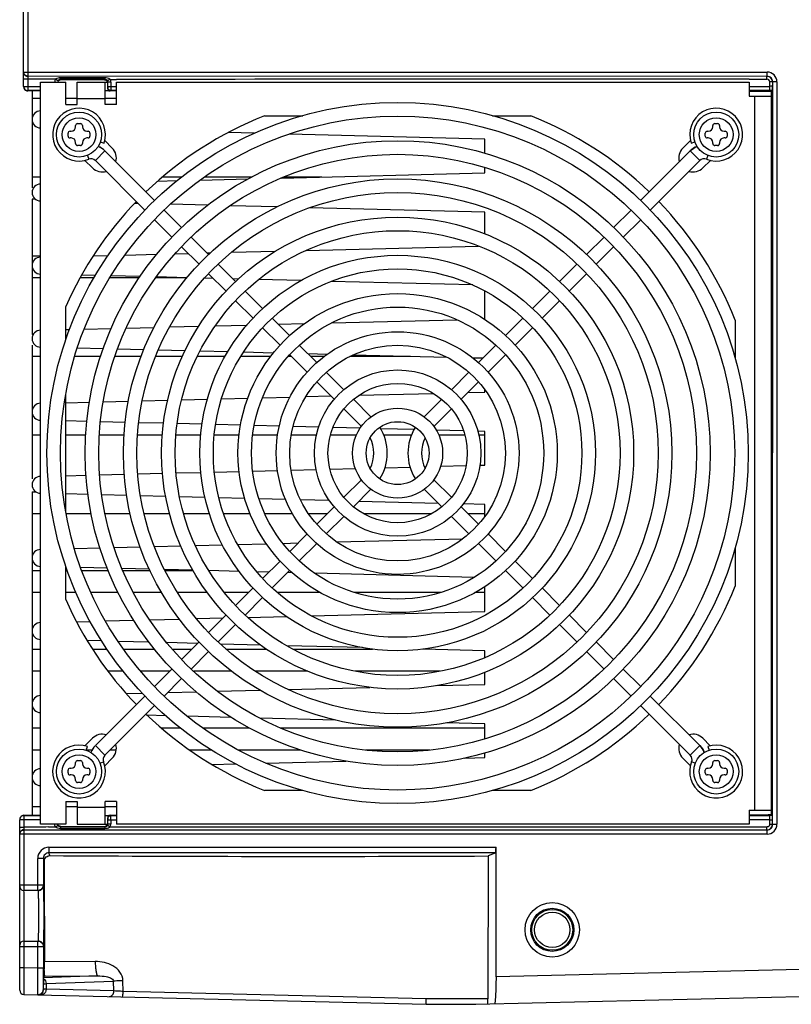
# Model space of a CAD drawing. Header units: inches. Extents: x 0 to 117, y 0 to 83.
# Tile 53 of 57: x 47.61 to 53.02, y 62.68 to 69.57. Entities that reach past the tile are written whole.
import ezdxf

# ---------------------------------------------------------------- set-up
doc = ezdxf.new("R2010")
doc.units = ezdxf.units.IN
doc.header["$LTSCALE"] = 6.431102
doc.header["$MEASUREMENT"] = 0
doc.layers.get('0').update_dxf_attribs({"linetype": 'CONTINUOUS'})
doc.styles.get("Standard").update_dxf_attribs({"font": 'txt', "width": 0.8})
doc.dimstyles.new('DIMSTYLE_1', dxfattribs={"dimtxt": 0.78125, "dimasz": 0.7, "dimexe": 0.18, "dimexo": 0.0625, "dimgap": 0.09, "dimtad": 1, "dimdec": 0, "dimzin": 4, "dimdsep": 46, "dimtxsty": 'STANDARD', "dimblk": '_FILLED', "dimblk1": '_FILLED', "dimblk2": '_FILLED', "dimcen": 0.09, "dimadec": 0, "dimazin": 0, "dimtfac": 1, "dimtdec": 0, "dimtofl": 0, "dimtmove": 0, "dimatfit": 3, "dimldrblk": '_FILLED', "dimfxl": 1, "dimtolj": 1, "dimtzin": 4, "dimarcsym": 0})

# ---------------------------------------------------------------- blocks, each defined once
blk = doc.blocks.new('_FILLED')
at = {"color": 0, "linetype": 'BYBLOCK'}
blk.add_solid([(0, 0), (-1, 0.1429), (-1, -0.1429)], dxfattribs=at)
blk = doc.blocks.new('*D3')
at = {"color": 7, "linetype": 'CONTINUOUS'}
for p, q in [((47.6148, 72.3187), (47.6148, 73.8608)), ((54.7749, 64.6327), (54.7749, 73.8608)), ((47.6148, 73.6108), (51.1948, 73.6108)), ((54.7749, 73.6108), (51.1948, 73.6108))]:
    blk.add_line(p, q, dxfattribs=at)
at = {"color": 7, "linetype": 'CONTINUOUS', "xscale": 0.7, "yscale": 0.7, "zscale": 0.7, "rotation": 180}
blk.add_blockref('_FILLED', (47.6148, 73.6108), dxfattribs=at)
at = {"color": 7, "linetype": 'CONTINUOUS', "xscale": 0.7, "yscale": 0.7, "zscale": 0.7}
blk.add_blockref('_FILLED', (54.7749, 73.6108), dxfattribs=at)
at = {"color": 7, "linetype": 'CONTINUOUS', "insert": (51.1948, 74.5874), "char_height": 0.78125, "width": 1.875, "attachment_point": 2, "line_spacing_factor": 0.9}
blk.add_mtext('182', dxfattribs=at)

msp = doc.modelspace()

# ---------------------------------------------------------------- linework, layer by layer
at = {"color": 7, "linetype": 'CONTINUOUS'}
for p, q in [((47.6423, 69.1049), (47.6423, 70.5407)), ((47.6719, 70.5407), (47.6719, 69.0754)), ((47.6423, 69.2054), (52.8472, 69.2054)), ((52.8468, 69.175), (47.6719, 69.1759)), ((47.8998, 69.1545), (47.8998, 69.1648)), ((48.2117, 69.1648), (47.8998, 69.1648)), ((48.2117, 69.1545), (48.2117, 69.1648)), ((52.8464, 69.1554), (52.8472, 69.2054)), ((47.8658, 69.1554), (47.6423, 69.1554)), ((47.6423, 69.1049), (47.7605, 69.1049)), ((47.7605, 63.9383), (47.7605, 69.1352)), ((47.7605, 69.1352), (47.9376, 69.1352)), ((47.8824, 69.1448), (47.8658, 69.1554)), ((48.2117, 69.1545), (47.8998, 69.1545)), ((48.2086, 69.1514), (47.9027, 69.1516)), ((47.9376, 68.9777), (47.9376, 69.1352)), ((48.0164, 68.9777), (48.0164, 69.1352)), ((48.0164, 69.1352), (48.2294, 69.1352)), ((48.2132, 68.9777), (48.2132, 69.135)), ((48.2294, 69.1305), (48.2294, 69.0923)), ((48.2321, 69.095), (48.2294, 69.0923)), ((48.2324, 69.1049), (48.2324, 69.1335)), ((48.2521, 69.1335), (48.2324, 69.1335)), ((48.2324, 69.1049), (48.2919, 69.1049)), ((48.2481, 69.1525), (48.2919, 69.1526)), ((48.2521, 69.1335), (48.2521, 69.1049)), ((48.2919, 68.9777), (48.2919, 69.1352)), ((48.2919, 69.1352), (52.7211, 69.1352)), ((52.7211, 69.1554), (52.8464, 69.1554)), ((52.7211, 69.1352), (52.7211, 69.0368)), ((52.7211, 69.1049), (52.8661, 69.1049)), ((52.9161, 69.1365), (52.8661, 69.1357)), ((52.8661, 69.0754), (52.8661, 69.1357)), ((52.8857, 63.9374), (52.8866, 69.1361)), ((52.9161, 69.1365), (52.9161, 63.937)), ((47.7605, 69.0729), (47.6715, 69.073)), ((47.7605, 69.0754), (47.6719, 69.0754)), ((47.7014, 69.073), (47.7014, 68.3944)), ((48.2132, 69.0761), (48.2362, 69.0761)), ((48.2919, 69.0726), (48.2491, 69.0726)), ((48.2919, 69.0754), (48.2518, 69.0754)), ((52.8661, 69.0754), (52.7211, 69.0754)), ((52.8786, 69.0694), (52.7211, 69.0695)), ((52.7211, 69.0368), (52.8786, 69.0368)), ((52.7605, 64.0368), (52.7605, 69.0368)), ((52.8846, 69.0755), (52.8667, 69.0754)), ((52.8786, 69.0699), (52.8846, 69.0755)), ((52.8786, 64.0042), (52.8786, 69.0699)), ((47.7014, 69.0216), (47.7605, 69.0216)), ((47.9376, 69.0216), (48.0164, 69.0216)), ((47.9376, 68.9777), (48.0164, 68.9777)), ((48.2132, 69.0171), (48.0164, 69.0171)), ((48.2132, 69.0216), (48.2919, 69.0216)), ((48.2919, 68.9777), (48.2132, 68.9777)), ((49.3286, 68.899), (49.5961, 68.899)), ((50.9248, 68.899), (51.1923, 68.899)), ((48.0065, 68.8222), (48.0065, 68.8301)), ((48.0203, 68.8438), (48.04, 68.8438)), ((48.0538, 68.8301), (48.0538, 68.8222)), ((52.4671, 68.8222), (52.4671, 68.8301)), ((52.4809, 68.8438), (52.5006, 68.8438)), ((52.5144, 68.8301), (52.5144, 68.8222)), ((47.9534, 68.7572), (47.9534, 68.7769)), ((47.9671, 68.7907), (47.975, 68.7907)), ((48.0853, 68.7907), (48.0931, 68.7907)), ((48.1069, 68.7769), (48.1069, 68.7572)), ((49.2566, 68.7764), (49.0733, 68.7811)), ((50.8707, 68.7356), (49.5011, 68.7702)), ((52.414, 68.7572), (52.414, 68.7769)), ((52.4278, 68.7907), (52.4356, 68.7907)), ((52.5459, 68.7907), (52.5538, 68.7907)), ((52.5675, 68.7769), (52.5675, 68.7572)), ((47.975, 68.7434), (47.9671, 68.7434)), ((48.0065, 68.7041), (48.0065, 68.7119)), ((48.04, 68.6903), (48.0203, 68.6903)), ((48.0538, 68.7119), (48.0538, 68.7041)), ((48.0931, 68.7434), (48.0853, 68.7434)), ((48.1792, 68.7169), (48.2055, 68.708)), ((48.2631, 68.6733), (48.2104, 68.726)), ((50.8707, 68.6364), (50.8707, 68.7356)), ((52.3105, 68.726), (52.2578, 68.6733)), ((52.3154, 68.708), (52.3417, 68.7169)), ((52.4356, 68.7434), (52.4278, 68.7434)), ((52.4671, 68.7041), (52.4671, 68.7119)), ((52.5006, 68.6903), (52.4809, 68.6903)), ((52.5144, 68.7119), (52.5144, 68.7041)), ((52.5538, 68.7434), (52.5459, 68.7434)), ((48.0883, 68.6209), (48.0985, 68.5952)), ((48.2115, 68.6529), (48.1443, 68.5857)), ((48.2115, 68.6529), (48.5592, 68.3052)), ((51.9617, 68.3052), (52.3094, 68.6529)), ((52.3766, 68.5857), (52.3094, 68.6529)), ((52.4326, 68.6209), (52.4224, 68.5952)), ((48.0711, 68.5869), (48.1239, 68.5341)), ((48.1443, 68.5857), (48.4914, 68.2386)), ((52.3766, 68.5857), (52.0295, 68.2386)), ((52.397, 68.5341), (52.4498, 68.5869)), ((49.4448, 68.4632), (50.8707, 68.4993)), ((50.8707, 68.4993), (50.8707, 68.5371)), ((47.7014, 68.4704), (47.7605, 68.4704)), ((48.5821, 68.4414), (48.716, 68.4448)), ((48.6157, 68.4704), (48.7492, 68.4704)), ((48.8783, 68.4489), (49.2142, 68.4574)), ((48.9082, 68.4704), (49.2386, 68.4704)), ((49.4609, 68.4704), (49.7291, 68.4704)), ((47.7014, 68.3156), (47.7014, 67.3681)), ((47.7236, 68.3156), (47.7014, 68.3156)), ((48.4449, 68.2852), (48.4206, 68.2858)), ((48.9312, 68.2729), (48.6692, 68.2795)), ((49.4153, 68.2606), (49.0872, 68.2689)), ((48.6264, 68.238), (48.7483, 68.1161)), ((50.8707, 68.2238), (49.6468, 68.2547)), ((50.8707, 68.0718), (50.8707, 68.2238)), ((51.7726, 68.1161), (51.8945, 68.238)), ((48.5587, 68.1714), (48.6807, 68.0493)), ((51.9622, 68.1714), (51.8402, 68.0493)), ((48.8155, 68.0489), (48.9375, 67.9269)), ((51.5834, 67.9269), (51.7054, 68.0489)), ((48.1299, 67.9181), (48.2338, 67.9208)), ((48.3522, 67.9238), (48.5746, 67.9294)), ((48.7024, 67.9326), (48.795, 67.935)), ((48.7483, 67.9817), (48.8703, 67.8597)), ((48.9261, 67.9383), (48.9503, 67.9389)), ((49.0983, 67.9427), (49.4062, 67.9505)), ((49.6193, 67.9558), (50.8275, 67.9864)), ((51.7726, 67.9817), (51.6506, 67.8597)), ((47.7014, 67.9193), (47.7605, 67.9193)), ((49.0047, 67.8597), (49.1266, 67.7377)), ((51.3943, 67.7377), (51.5162, 67.8597)), ((48.1447, 67.781), (48.0486, 67.7834)), ((48.9375, 67.7925), (49.0595, 67.6706)), ((51.5834, 67.7925), (51.4614, 67.6706)), ((47.7605, 67.7645), (47.7014, 67.7645)), ((48.1345, 67.7645), (48.0384, 67.7645)), ((48.4507, 67.7645), (48.2462, 67.7645)), ((48.4568, 67.7731), (48.2547, 67.7782)), ((48.7855, 67.7645), (48.5673, 67.7645)), ((48.7858, 67.7647), (48.5714, 67.7702)), ((48.97, 67.7601), (48.9085, 67.7616)), ((49.1457, 67.7556), (49.1078, 67.7566)), ((49.584, 67.7445), (49.2877, 67.752)), ((50.7876, 67.714), (49.795, 67.7392)), ((49.1936, 67.6707), (49.3157, 67.5487)), ((50.8707, 67.4757), (50.8707, 67.6731)), ((51.2052, 67.5487), (51.3273, 67.6707)), ((49.1266, 67.6034), (49.2486, 67.4815)), ((51.3943, 67.6034), (51.2723, 67.4815)), ((47.9376, 67.3294), (47.9376, 67.5628)), ((49.3829, 67.4814), (49.5047, 67.3597)), ((49.4252, 67.4391), (49.6089, 67.4438)), ((49.799, 67.4486), (50.6748, 67.4708)), ((50.8653, 67.4756), (50.8707, 67.4757)), ((51.0162, 67.3597), (51.138, 67.4814)), ((52.6227, 67.4686), (52.6227, 67.2049)), ((47.7014, 67.3681), (47.7098, 67.3681)), ((47.9376, 67.4015), (47.9642, 67.4021)), ((48.067, 67.4047), (48.2552, 67.4095)), ((48.3611, 67.4122), (48.5551, 67.4171)), ((48.6642, 67.4199), (48.8679, 67.425)), ((48.9839, 67.428), (49.2061, 67.4336)), ((49.3157, 67.4143), (49.4375, 67.2925)), ((51.2052, 67.4143), (51.0834, 67.2925)), ((47.7014, 67.292), (47.7014, 66.3565)), ((48.1988, 67.2678), (48.0191, 67.2723)), ((48.4825, 67.2606), (48.3, 67.2652)), ((48.7719, 67.2533), (48.5847, 67.258)), ((49.0713, 67.2457), (48.8771, 67.2506)), ((49.3903, 67.2376), (49.1815, 67.2429)), ((49.572, 67.2924), (49.694, 67.1703)), ((49.7669, 67.2281), (49.6329, 67.2315)), ((50.8269, 67.1703), (50.9489, 67.2924)), ((47.7605, 67.2133), (47.7014, 67.2133)), ((48.1812, 67.2133), (48.0003, 67.2133)), ((48.4647, 67.2133), (48.2805, 67.2133)), ((48.7537, 67.2133), (48.5661, 67.2133)), ((49.0525, 67.2133), (48.8578, 67.2133)), ((49.3718, 67.2133), (49.163, 67.2133)), ((49.5167, 67.2133), (49.4946, 67.2133)), ((49.5048, 67.2252), (49.6272, 67.1028)), ((49.7462, 67.2133), (49.6511, 67.2133)), ((50.3511, 67.2133), (49.9265, 67.2133)), ((50.6081, 67.2068), (49.948, 67.2235)), ((50.857, 67.2005), (50.7883, 67.2022)), ((51.0161, 67.2252), (50.8937, 67.1028)), ((49.7613, 67.1031), (49.8836, 66.9808)), ((50.6373, 66.9808), (50.7596, 67.1031)), ((49.6945, 67.0355), (49.8164, 66.9136)), ((50.8264, 67.0355), (50.7045, 66.9136)), ((49.9895, 66.9416), (50.5107, 66.9548)), ((50.7518, 66.9609), (50.8707, 66.9639)), ((50.8707, 66.9639), (50.8707, 66.9804)), ((47.9376, 66.1253), (47.9376, 66.9482)), ((47.9376, 66.8897), (48.1029, 66.8938)), ((48.2001, 66.8963), (48.3756, 66.9007)), ((48.4729, 66.9032), (48.651, 66.9077)), ((48.7485, 66.9102), (48.9289, 66.9147)), ((49.0284, 66.9173), (49.2121, 66.9219)), ((49.3148, 66.9245), (49.5073, 66.9294)), ((49.6179, 66.9322), (49.7934, 66.9366)), ((49.9511, 66.9133), (50.0739, 66.7905)), ((50.447, 66.7905), (50.5698, 66.9133)), ((49.8839, 66.8461), (50.0067, 66.7233)), ((50.637, 66.8461), (50.5142, 66.7233)), ((48.0848, 66.7588), (47.9376, 66.7626)), ((48.3534, 66.752), (48.1806, 66.7564)), ((48.6214, 66.7453), (48.4486, 66.7496)), ((48.891, 66.7384), (48.7176, 66.7428)), ((49.1608, 66.7316), (48.9866, 66.736)), ((49.4321, 66.7247), (49.2569, 66.7292)), ((49.7073, 66.7178), (49.5292, 66.7223)), ((49.9981, 66.7104), (49.8072, 66.7152)), ((50.3754, 66.7009), (50.1422, 66.7068)), ((50.7221, 66.6921), (50.5315, 66.6969)), ((50.8707, 66.6883), (50.8225, 66.6895)), ((50.8707, 66.4521), (50.8707, 66.6883)), ((47.7605, 66.6621), (47.7014, 66.6621)), ((48.0776, 66.6621), (47.9376, 66.6621)), ((48.3446, 66.6621), (48.1721, 66.6621)), ((48.6132, 66.6621), (48.4399, 66.6621)), ((48.8817, 66.6621), (48.7089, 66.6621)), ((49.1508, 66.6621), (48.9769, 66.6621)), ((49.4204, 66.6621), (49.2463, 66.6621)), ((49.6922, 66.6621), (49.5165, 66.6621)), ((49.9716, 66.6621), (49.7894, 66.6621)), ((50.357, 66.6621), (50.1639, 66.6621)), ((50.7315, 66.6621), (50.5493, 66.6621)), ((50.8707, 66.6621), (50.8287, 66.6621)), ((48.9774, 66.4042), (49.1511, 66.4086)), ((49.2464, 66.411), (49.4197, 66.4154)), ((49.5155, 66.4178), (49.6898, 66.4222)), ((49.7864, 66.4246), (49.9648, 66.4292)), ((50.1722, 66.4344), (50.3473, 66.4388)), ((50.4475, 66.4414), (50.4586, 66.4417)), ((50.5613, 66.4443), (50.7398, 66.4488)), ((50.8362, 66.4512), (50.8707, 66.4521)), ((47.9376, 66.3778), (48.0794, 66.3814)), ((48.174, 66.3838), (48.3468, 66.3882)), ((48.442, 66.3906), (48.6148, 66.395)), ((48.7098, 66.3974), (48.8824, 66.4018)), ((50.0067, 66.3502), (49.8839, 66.2274)), ((50.5142, 66.3502), (50.637, 66.2274)), ((47.7014, 66.2657), (47.7014, 65.808)), ((47.7014, 66.2657), (47.7269, 66.2657)), ((50.0739, 66.283), (49.9511, 66.1602)), ((50.5698, 66.1602), (50.447, 66.283)), ((48.0932, 66.2468), (47.9376, 66.2508)), ((48.3645, 66.24), (48.189, 66.2444)), ((48.6366, 66.2331), (48.4611, 66.2375)), ((48.9114, 66.2261), (48.7342, 66.2306)), ((49.1895, 66.2191), (49.0091, 66.2236)), ((49.4757, 66.2118), (49.29, 66.2165)), ((49.7824, 66.2041), (49.5804, 66.2092)), ((50.5453, 66.1847), (49.9897, 66.1988)), ((49.8164, 66.1599), (49.6945, 66.038)), ((50.7045, 66.1599), (50.8264, 66.038)), ((50.8707, 66.1765), (50.7205, 66.1803)), ((50.8707, 66.0931), (50.8707, 66.1765)), ((47.7605, 66.1109), (47.7014, 66.1109)), ((48.1157, 66.1109), (47.9403, 66.1109)), ((48.3893, 66.1109), (48.2123, 66.1109)), ((48.6638, 66.1109), (48.4868, 66.1109)), ((48.9426, 66.1109), (48.7633, 66.1109)), ((49.2279, 66.1109), (49.0435, 66.1109)), ((49.5249, 66.1109), (49.3314, 66.1109)), ((49.7674, 66.1109), (49.6372, 66.1109)), ((49.8836, 66.0927), (49.7613, 65.9704)), ((50.4972, 66.1109), (50.0237, 66.1109)), ((50.7596, 65.9704), (50.6373, 66.0927)), ((50.8707, 66.1109), (50.7535, 66.1109)), ((49.6272, 65.9707), (49.5048, 65.8483)), ((49.8346, 65.9141), (50.718, 65.9364)), ((50.8937, 65.9707), (51.0161, 65.8483)), ((47.998, 65.8676), (48.1775, 65.8721)), ((48.2758, 65.8746), (48.4575, 65.8792)), ((48.558, 65.8817), (48.7419, 65.8864)), ((48.845, 65.889), (49.0347, 65.8938)), ((49.1408, 65.8965), (49.3413, 65.9016)), ((49.4571, 65.9045), (49.5637, 65.9072)), ((49.694, 65.9032), (49.572, 65.7811)), ((50.9489, 65.7811), (50.8269, 65.9032)), ((52.6227, 65.8686), (52.6227, 65.6049)), ((47.7014, 65.8053), (47.7014, 64.0005)), ((47.7014, 65.7145), (47.7605, 65.7145)), ((47.9376, 65.5107), (47.9376, 65.7441)), ((47.9376, 65.7145), (47.9474, 65.7145)), ((48.2276, 65.7316), (48.0408, 65.7363)), ((48.0493, 65.7145), (48.2342, 65.7145)), ((48.5219, 65.7242), (48.3304, 65.729)), ((48.337, 65.7145), (48.5262, 65.7145)), ((48.8262, 65.7165), (48.628, 65.7215)), ((48.6317, 65.7145), (48.8272, 65.7145)), ((49.1515, 65.7082), (48.9394, 65.7136)), ((49.4375, 65.781), (49.3157, 65.6592)), ((49.5047, 65.7138), (49.3829, 65.5921)), ((51.138, 65.5921), (51.0162, 65.7138)), ((51.0834, 65.781), (51.2052, 65.6592)), ((49.3595, 65.703), (49.2754, 65.7051)), ((49.5221, 65.6988), (49.4905, 65.6996)), ((50.7961, 65.6666), (49.6805, 65.6948)), ((49.2486, 65.592), (49.1266, 65.4701)), ((50.8707, 65.4285), (50.8707, 65.6013)), ((51.2723, 65.592), (51.3943, 65.4701)), ((47.7605, 65.5597), (47.7014, 65.5597)), ((48.0089, 65.5597), (47.9376, 65.5597)), ((48.3033, 65.5597), (48.1134, 65.5597)), ((48.6083, 65.5597), (48.4113, 65.5597)), ((48.9287, 65.5597), (48.7201, 65.5597)), ((49.2163, 65.5597), (49.0483, 65.5597)), ((49.3157, 65.5248), (49.1936, 65.4028)), ((49.7192, 65.5597), (49.4188, 65.5597)), ((50.562, 65.5597), (49.9589, 65.5597)), ((50.8707, 65.5597), (50.8017, 65.5597)), ((51.3273, 65.4028), (51.2052, 65.5248)), ((48.5243, 65.3691), (48.7326, 65.3743)), ((48.8523, 65.3774), (49.0386, 65.3821)), ((49.0595, 65.4029), (48.9375, 65.281)), ((49.2117, 65.3865), (49.4804, 65.3933)), ((49.6549, 65.3977), (50.8707, 65.4285)), ((51.4614, 65.4029), (51.5834, 65.281)), ((48.0131, 65.3561), (48.1079, 65.3585)), ((48.2142, 65.3612), (48.4135, 65.3663)), ((49.1266, 65.3358), (49.0047, 65.2138)), ((51.5162, 65.2138), (51.3943, 65.3358)), ((47.7014, 65.1634), (47.7605, 65.1634)), ((48.1891, 65.2208), (48.0881, 65.2233)), ((48.1245, 65.1634), (48.2262, 65.1634)), ((48.5197, 65.2124), (48.304, 65.2179)), ((48.3426, 65.1634), (48.5592, 65.1634)), ((48.8603, 65.2038), (48.6444, 65.2092)), ((48.6821, 65.1634), (48.8199, 65.1634)), ((48.8703, 65.2138), (48.7483, 65.0918)), ((49.3007, 65.1926), (49.0197, 65.1997)), ((49.0587, 65.1634), (49.3415, 65.1634)), ((50.0148, 65.1746), (49.4834, 65.188)), ((49.5261, 65.1634), (50.0855, 65.1634)), ((50.8707, 65.1529), (50.4396, 65.1638)), ((51.6506, 65.2138), (51.7726, 65.0918)), ((48.9375, 65.1466), (48.8155, 65.0246)), ((50.8707, 65.1045), (50.8707, 65.1529)), ((51.7054, 65.0246), (51.5834, 65.1466)), ((48.6807, 65.0242), (48.5587, 64.9021)), ((51.8402, 65.0242), (51.9622, 64.9021)), ((47.7605, 65.0086), (47.7014, 65.0086)), ((48.3405, 65.0086), (48.2335, 65.0086)), ((48.6651, 65.0086), (48.4624, 65.0086)), ((48.7483, 64.9574), (48.6264, 64.8355)), ((49.0985, 65.0086), (48.8327, 65.0086)), ((49.632, 65.0086), (49.2638, 65.0086)), ((50.5575, 65.0086), (49.9634, 65.0086)), ((50.8707, 64.9167), (50.8707, 65.0017)), ((51.8945, 64.8355), (51.7726, 64.9574)), ((49.4934, 64.8818), (50.066, 64.8963)), ((50.5354, 64.9082), (50.8707, 64.9167)), ((48.4914, 64.8349), (48.1443, 64.4878)), ((48.3597, 64.8531), (48.4723, 64.8559)), ((48.6514, 64.8605), (48.8505, 64.8655)), ((48.997, 64.8692), (49.2959, 64.8768)), ((52.0295, 64.8349), (52.3766, 64.4878)), ((48.5592, 64.7684), (48.2115, 64.4206)), ((52.3094, 64.4206), (51.9617, 64.7684)), ((48.6355, 64.6977), (48.5073, 64.7009)), ((49.0951, 64.686), (48.7866, 64.6938)), ((49.8264, 64.6675), (49.2959, 64.6809)), ((47.7014, 64.6122), (47.7605, 64.6122)), ((48.6051, 64.6122), (48.7372, 64.6122)), ((48.8947, 64.6122), (49.221, 64.6122)), ((49.4406, 64.6122), (50.8707, 64.6122)), ((50.8707, 64.6411), (50.6003, 64.6479)), ((50.8707, 64.5364), (50.8707, 64.6411)), ((48.1239, 64.5394), (48.0712, 64.4867)), ((48.0803, 64.4555), (48.0892, 64.4818)), ((48.1443, 64.4878), (48.2115, 64.4206)), ((52.3094, 64.4206), (52.3766, 64.4878)), ((52.4497, 64.4867), (52.397, 64.5394)), ((52.4317, 64.4818), (52.4406, 64.4555)), ((47.7605, 64.4574), (47.7014, 64.4574)), ((48.1215, 64.4574), (48.0809, 64.4574)), ((48.2911, 64.4574), (48.2483, 64.4574)), ((48.9561, 64.4574), (48.8044, 64.4574)), ((49.5826, 64.4574), (49.1443, 64.4574)), ((50.4851, 64.4574), (50.0358, 64.4574)), ((50.73, 64.4013), (50.8707, 64.4049)), ((50.8707, 64.4049), (50.8707, 64.4371)), ((48.0065, 64.3616), (48.0065, 64.3694)), ((48.0203, 64.3832), (48.04, 64.3832)), ((48.0538, 64.3694), (48.0538, 64.3616)), ((48.1763, 64.3646), (48.202, 64.3748)), ((48.2103, 64.3474), (48.2631, 64.4002)), ((48.9594, 64.3565), (49.1255, 64.3607)), ((49.3372, 64.366), (49.8988, 64.3802)), ((52.2578, 64.4002), (52.3106, 64.3474)), ((52.3446, 64.3646), (52.3189, 64.3748)), ((52.4671, 64.3616), (52.4671, 64.3694)), ((52.4809, 64.3832), (52.5006, 64.3832)), ((52.5144, 64.3694), (52.5144, 64.3616)), ((47.9534, 64.2966), (47.9534, 64.3163)), ((47.9671, 64.3301), (47.975, 64.3301)), ((47.975, 64.2828), (47.9671, 64.2828)), ((48.0853, 64.3301), (48.0931, 64.3301)), ((48.0931, 64.2828), (48.0853, 64.2828)), ((48.1069, 64.3163), (48.1069, 64.2966)), ((52.414, 64.2966), (52.414, 64.3163)), ((52.4278, 64.3301), (52.4356, 64.3301)), ((52.4356, 64.2828), (52.4278, 64.2828)), ((52.5459, 64.3301), (52.5538, 64.3301)), ((52.5538, 64.2828), (52.5459, 64.2828)), ((52.5675, 64.3163), (52.5675, 64.2966)), ((48.0065, 64.2434), (48.0065, 64.2513)), ((48.04, 64.2297), (48.0203, 64.2297)), ((48.0538, 64.2513), (48.0538, 64.2434)), ((52.4671, 64.2434), (52.4671, 64.2513)), ((52.5006, 64.2297), (52.4809, 64.2297)), ((52.5144, 64.2513), (52.5144, 64.2434)), ((49.5961, 64.1745), (49.3286, 64.1745)), ((51.1923, 64.1745), (50.9248, 64.1745)), ((47.7014, 64.061), (47.7605, 64.061)), ((47.9376, 64.0958), (47.9376, 63.9383)), ((47.9376, 64.0958), (48.0164, 64.0958)), ((47.9376, 64.061), (48.0164, 64.061)), ((48.0164, 64.0958), (48.0164, 63.9385)), ((48.2132, 63.9383), (48.2132, 64.0958)), ((48.2919, 64.0958), (48.2132, 64.0958)), ((48.2132, 64.061), (48.2919, 64.061)), ((48.2919, 64.0958), (48.2919, 63.9383)), ((47.6439, 64.0005), (47.7605, 64.0006)), ((47.6439, 64.0005), (47.6443, 63.9981)), ((47.6443, 63.9981), (47.6443, 63.4738)), ((47.6443, 63.9981), (47.7605, 63.9981)), ((48.0164, 64.0564), (48.2132, 64.0564)), ((48.2362, 63.9974), (48.2132, 63.9974)), ((48.2491, 64.0009), (48.2919, 64.0009)), ((48.2518, 63.9981), (48.2919, 63.9981)), ((52.7211, 64.0368), (52.8786, 64.0368)), ((52.7211, 64.0368), (52.7211, 63.9383)), ((52.7211, 63.9981), (52.8661, 63.9981)), ((52.7231, 64.004), (52.8556, 64.0041)), ((52.8661, 63.9378), (52.8661, 63.9981)), ((52.8846, 63.998), (52.8667, 63.9981)), ((52.8846, 63.998), (52.8786, 64.0042)), ((47.6148, 62.7749), (47.6148, 63.9686)), ((47.7605, 63.9686), (47.6148, 63.9686)), ((47.9376, 63.9383), (47.7605, 63.9383)), ((47.9027, 63.9219), (48.2086, 63.9221)), ((48.0164, 63.9383), (48.2294, 63.9383)), ((48.2321, 63.9785), (48.2294, 63.9812)), ((48.2294, 63.9812), (48.2294, 63.943)), ((48.2324, 63.94), (48.2324, 63.9686)), ((48.2324, 63.9686), (48.2919, 63.9686)), ((48.2324, 63.94), (48.2521, 63.94)), ((48.2521, 63.9686), (48.2521, 63.94)), ((52.7211, 63.9383), (48.2919, 63.9383)), ((52.8661, 63.9686), (52.7211, 63.9686)), ((52.8661, 63.9378), (52.9161, 63.937)), ((47.6148, 63.9181), (47.6443, 63.9181)), ((52.8472, 63.8681), (47.6148, 63.8681)), ((47.6443, 63.8976), (52.8468, 63.8976)), ((47.8998, 63.919), (47.8998, 63.9087)), ((47.8998, 63.919), (48.2117, 63.919)), ((47.8998, 63.9087), (48.2117, 63.9087)), ((48.2117, 63.919), (48.2117, 63.9087)), ((48.246, 63.9184), (52.8474, 63.9184)), ((52.8472, 63.8681), (52.8464, 63.9184)), ((47.8198, 63.7773), (47.8198, 63.7379)), ((47.8198, 63.7773), (50.9494, 63.7773)), ((47.8266, 63.7176), (47.8198, 63.7379)), ((50.9471, 63.7379), (47.8198, 63.7379)), ((50.894, 63.7152), (50.8924, 62.7149)), ((50.9471, 63.7379), (50.894, 63.7152)), ((50.9494, 62.869), (50.9494, 63.7773)), ((47.7411, 63.4738), (47.7411, 63.6985)), ((47.7805, 63.6985), (47.7411, 63.6985)), ((47.7805, 63.6985), (47.7872, 63.6784)), ((47.7805, 63.6985), (47.7805, 63.5131)), ((47.7872, 63.6784), (47.7872, 63.5131)), ((47.6148, 63.5131), (47.7805, 63.5131)), ((47.7872, 63.5131), (47.7873, 63.0801)), ((47.7411, 63.4738), (47.6443, 63.4738)), ((47.6443, 63.4667), (47.6443, 62.9344)), ((47.6443, 63.1194), (47.7411, 63.1194)), ((47.7411, 62.932), (47.7411, 63.1194)), ((47.7805, 63.0801), (47.6148, 63.0801)), ((47.7805, 63.0801), (47.7805, 62.932)), ((47.7873, 63.0801), (47.7874, 62.9744)), ((48.1439, 62.9764), (47.7874, 62.9744)), ((47.6148, 62.9344), (47.6443, 62.9344)), ((47.6443, 62.9344), (47.6436, 62.7454)), ((47.6443, 62.9344), (47.7411, 62.932)), ((47.7411, 62.932), (47.7805, 62.932)), ((53.3503, 62.9277), (50.9494, 62.869)), ((47.7822, 62.8558), (47.7816, 62.8192)), ((47.7816, 62.784), (47.7816, 62.8192)), ((47.7825, 62.8612), (47.7822, 62.8558)), ((48.1619, 62.8754), (47.7825, 62.8612)), ((47.7865, 62.8733), (47.7825, 62.8612)), ((47.7865, 62.8733), (48.1619, 62.8754)), ((47.7994, 62.8213), (48.2725, 62.839)), ((47.7994, 62.8213), (47.7994, 62.7817)), ((48.274, 62.7701), (48.2725, 62.839)), ((48.3392, 62.7669), (48.3377, 62.8415)), ((47.7413, 62.7451), (47.7409, 62.7666)), ((47.7994, 62.7817), (47.783, 62.7823)), ((48.274, 62.7701), (47.7994, 62.7817)), ((50.4573, 62.7149), (48.3392, 62.7669)), ((47.6436, 62.7454), (50.4615, 62.6765)), ((50.8924, 62.7149), (50.4573, 62.7149)), ((50.8075, 62.6765), (53.3502, 62.7387)), ((50.4615, 62.6765), (50.8075, 62.6765))]:
    msp.add_line(p, q, dxfattribs=at)
msp.add_lwpolyline([(48.2481, 69.1525), (48.2478, 69.1528), (48.2475, 69.1532), (48.2473, 69.1535), (48.2471, 69.1539), (48.2469, 69.1542), (48.2467, 69.1545), (48.2464, 69.1548), (48.2461, 69.1551), (48.2458, 69.1554)], dxfattribs=at)
for centre, radius in [((50.2605, 66.5368), 2.455), ((48.0301, 68.7671), 0.1575), ((50.2605, 66.5368), 2.36), ((48.0301, 68.7671), 0.1181), ((52.4908, 68.7671), 0.1575), ((52.4908, 68.7671), 0.1181), ((50.2605, 66.5368), 2.1875), ((50.2605, 66.5368), 2.0925), ((50.2605, 66.5368), 1.92), ((50.2605, 66.5368), 1.825), ((50.2605, 66.5368), 1.6525), ((50.2605, 66.5368), 1.5575), ((50.2605, 66.5368), 1.385), ((50.2605, 66.5368), 1.29), ((50.2605, 66.5368), 1.1175), ((50.2605, 66.5368), 1.0225), ((50.2605, 66.5368), 0.85), ((50.2605, 66.5368), 0.755), ((50.2605, 66.5368), 0.5825), ((50.2605, 66.5368), 0.4875), ((50.2605, 66.5368), 0.315), ((50.2605, 66.5368), 0.22), ((48.0301, 64.3064), 0.1575), ((48.0301, 64.3064), 0.1181), ((52.4908, 64.3064), 0.1575), ((52.4908, 64.3064), 0.1181), ((51.3431, 63.1982), 0.1905), ((51.3431, 63.1982), 0.1511), ((51.3431, 63.1982), 0.1434), ((51.3431, 63.1982), 0.1237)]:
    msp.add_circle(centre, radius, dxfattribs=at)
for centre, radius, start, end in [((47.6715, 69.2054), 0.0292, 180.05852, 190.182), ((47.6719, 69.2042), 0.0292, 259.8249, 269.94156), ((52.8464, 69.1357), 0.0394, 0.00206, 89.99794), ((52.8472, 69.1365), 0.0689, 0.00454, 89.99653), ((52.8472, 69.1365), 0.0393, 359.93342, 90.06657), ((47.6719, 69.1049), 0.0295, 179.99205, 270.02759), ((47.8878, 69.1258), 0.0368, 121.34784, 126.63698), ((47.9023, 69.1317), 0.0198, 90.03051, 100.6222), ((48.2087, 69.1305), 0.0207, 0.06399, 10.70958), ((48.2516, 69.0951), 0.0194, 180.10562, 190.64086), ((51.417, -1400.1138), 1469.2697, 89.9491462, 90.1218671), ((52.8464, 69.1357), 0.0197, 359.99238, 90.00873), ((47.7605, 68.8734), 0.0591, 90, 270), ((48.0301, 68.7671), 0.185, 341.39583, 291.69633), ((50.2605, 66.5368), 2.5394, 111.5289, 133.92782), ((50.2605, 66.5368), 2.5394, 46.07203, 68.4711), ((52.4908, 68.7671), 0.185, 248.30367, 198.60417), ((47.975, 68.8222), 0.0315, 270, 360), ((48.0203, 68.8301), 0.0138, 90, 180), ((48.04, 68.8301), 0.0138, 0, 90), ((48.0853, 68.8222), 0.0315, 180, 270), ((52.4356, 68.8222), 0.0315, 270, 360), ((52.4809, 68.8301), 0.0138, 90, 180), ((52.5006, 68.8301), 0.0138, 0, 90), ((52.5459, 68.8222), 0.0315, 180, 270), ((47.9671, 68.7769), 0.0138, 90, 180), ((47.9671, 68.7572), 0.0138, 180, 270), ((48.0931, 68.7769), 0.0138, 0, 90), ((48.0931, 68.7572), 0.0138, 270, 360), ((52.4278, 68.7769), 0.0138, 90, 180), ((52.4278, 68.7572), 0.0138, 180, 270), ((52.5538, 68.7769), 0.0138, 0, 90), ((52.5538, 68.7572), 0.0138, 270, 360), ((47.975, 68.7119), 0.0315, 0, 90), ((48.0203, 68.7041), 0.0138, 180, 270), ((48.04, 68.7041), 0.0138, 270, 360), ((48.0853, 68.7119), 0.0315, 90, 180), ((48.1136, 68.5547), 0.1386, 52.09739, 68.84358), ((48.1147, 68.5561), 0.1369, 45.02039, 68.93259), ((52.4067, 68.5557), 0.1375, 111.03866, 135), ((52.4356, 68.7119), 0.0315, 0, 90), ((52.4809, 68.7041), 0.0138, 180, 270), ((52.5006, 68.7041), 0.0138, 270, 360), ((52.5459, 68.7119), 0.0315, 90, 180), ((48.1935, 68.6037), 0.0984, 343.87852, 45), ((52.3274, 68.6037), 0.0984, 135, 196.11601), ((48.1142, 68.5557), 0.0425, 45, 111.69633), ((52.4067, 68.5557), 0.0425, 68.30367, 135), ((48.1935, 68.6037), 0.0984, 225, 286.11601), ((52.3274, 68.6037), 0.0984, 253.87852, 315), ((47.7605, 68.3615), 0.0591, 90, 270), ((50.2605, 66.5368), 2.5394, 136.07357, 156.16723), ((50.2605, 66.5368), 2.5394, 21.5289, 43.92797), ((47.7605, 67.8497), 0.0591, 90, 270), ((47.7605, 67.3379), 0.0591, 90, 270), ((47.7605, 66.8261), 0.0591, 90, 270), ((49.8525, 66.5368), 0.336, 327.42535, 32.57465), ((50.6684, 66.5368), 0.336, 147.42535, 212.57465), ((49.8525, 66.5368), 0.241, 333.66003, 26.33997), ((50.6684, 66.5368), 0.241, 153.66003, 206.33997), ((47.7605, 66.3143), 0.0591, 90, 270), ((47.7605, 65.8025), 0.0591, 90, 270), ((50.2605, 66.5368), 2.5394, 316.07203, 338.4711), ((50.2605, 66.5368), 2.5394, 203.83277, 223.92643), ((47.7605, 65.2907), 0.0591, 90, 270), ((47.7605, 64.7789), 0.0591, 90, 270), ((50.2605, 66.5368), 2.5394, 226.07218, 248.4711), ((50.2605, 66.5368), 2.5394, 291.5289, 313.92797), ((48.1935, 64.4698), 0.0984, 73.87852, 135), ((52.3274, 64.4698), 0.0984, 45, 106.11601), ((48.0301, 64.3064), 0.185, 71.39583, 21.69633), ((48.2425, 64.3899), 0.1386, 142.0975, 158.85946), ((48.2411, 64.391), 0.1369, 135.02039, 158.94861), ((48.1935, 64.4698), 0.0984, 315, 16.11601), ((52.3274, 64.4698), 0.0984, 163.87852, 225), ((52.4908, 64.3064), 0.185, 158.30367, 108.60417), ((52.2794, 64.3905), 0.1375, 21.04729, 45), ((48.2415, 64.3905), 0.0425, 135, 201.69633), ((52.2794, 64.3905), 0.0425, 338.30367, 45), ((47.975, 64.3616), 0.0315, 270, 360), ((48.0203, 64.3694), 0.0138, 90, 180), ((48.04, 64.3694), 0.0138, 0, 90), ((48.0853, 64.3616), 0.0315, 180, 270), ((52.4356, 64.3616), 0.0315, 270, 360), ((52.4809, 64.3694), 0.0138, 90, 180), ((52.5006, 64.3694), 0.0138, 0, 90), ((52.5459, 64.3616), 0.0315, 180, 270), ((47.7605, 64.2671), 0.0591, 90, 270), ((47.9671, 64.3163), 0.0138, 90, 180), ((47.9671, 64.2966), 0.0138, 180, 270), ((47.975, 64.2513), 0.0315, 0, 90), ((48.0853, 64.2513), 0.0315, 90, 180), ((48.0931, 64.3163), 0.0138, 0, 90), ((48.0931, 64.2966), 0.0138, 270, 360), ((52.4278, 64.3163), 0.0138, 90, 180), ((52.4278, 64.2966), 0.0138, 180, 270), ((52.4356, 64.2513), 0.0315, 0, 90), ((52.5459, 64.2513), 0.0315, 90, 180), ((52.5538, 64.3163), 0.0138, 0, 90), ((52.5538, 64.2966), 0.0138, 270, 360), ((48.0203, 64.2434), 0.0138, 180, 270), ((48.04, 64.2434), 0.0138, 270, 360), ((52.4809, 64.2434), 0.0138, 180, 270), ((52.5006, 64.2434), 0.0138, 270, 360), ((47.6443, 63.9686), 0.0295, 89.97241, 180.00795), ((48.2081, 63.9435), 0.0215, 270.09872, 280.82599), ((48.0915, 63.9738), 0.1408, 358.75791, 359.95639), ((52.8464, 63.9378), 0.0394, 270.00206, 359.99794), ((52.8472, 63.937), 0.0689, 270.00454, 359.99653), ((52.8472, 63.937), 0.0393, 269.93342, 0.06657), ((47.6439, 63.8689), 0.0292, 169.818, 179.94148), ((47.6443, 63.8685), 0.0292, 90.05844, 100.1751), ((47.6757, 52.3509), 11.5673, 89.66233, 90.15541), ((47.7668, 66.2126), 2.2949, 271.25345, 272.43472), ((48.2302, 63.9363), 0.0238, 306.05251, 311.31556), ((47.8199, 63.6985), 0.0787, 90.01286, 180.00349), ((47.8198, 63.6986), 0.0393, 89.98777, 180.06459), ((49.5869, 359.5978), 295.8854, 269.659138, 270.253123), ((47.7439, 63.5131), 0.0394, 269.98063, 0.02156), ((47.6443, 63.5033), 0.0295, 179.99989, 270), ((47.7411, 63.512), 0.0383, 270.01681, 275.16194), ((47.6443, 63.0899), 0.0295, 90, 179.99978), ((47.7439, 63.0801), 0.0394, 359.97854, 90.01927), ((38.0058, 62.9714), 9.7816, 359.66611, 0.01766), ((47.6443, 62.7749), 0.0295, 180.01842, 268.6)]:
    msp.add_arc(centre, radius, start, end, dxfattribs=at)
for centre, major_axis, ratio, start_param, end_param in [((48.2491, 69.0923), (0, 0.0197), 0.999315, 1.570796, 3.140907), ((48.2491, 63.9812), (0, 0.0197), 0.999315, 6.283871, 7.853982), ((50.947, 63.7773), (0, 0.0394), 0.061163, -3.115413, -1.570796)]:
    msp.add_ellipse(centre, major_axis=major_axis, ratio=ratio, start_param=start_param, end_param=end_param, dxfattribs=at)
for points, knots in [([(47.6423, 69.2046), (47.6423, 69.1978), (47.6473, 69.1839), (47.6601, 69.1767), (47.6667, 69.1755)], [0, 0, 0, 0, 0.499697, 1, 1, 1, 1]), ([(47.6719, 69.1759), (47.6651, 69.1759), (47.6512, 69.1808), (47.644, 69.1936), (47.6428, 69.2002)], [0, 0, 0, 0, 0.499806, 1, 1, 1, 1]), ([(47.6423, 69.1033), (47.6423, 69.0965), (47.6475, 69.0808), (47.6632, 69.073), (47.6715, 69.0729)], [0, 0, 0, 0, 0.451557, 1, 1, 1, 1]), ([(47.8998, 69.1545), (47.8966, 69.1545), (47.8899, 69.1546), (47.8856, 69.1481), (47.8856, 69.145)], [0, 0, 0, 0, 0.509461, 1, 1, 1, 1]), ([(48.2117, 69.1545), (48.2148, 69.1545), (48.2213, 69.1545), (48.2257, 69.1485), (48.2259, 69.1455)], [0, 0, 0, 0, 0.510005, 1, 1, 1, 1]), ([(48.2481, 69.1525), (48.2438, 69.1504), (48.2377, 69.1503), (48.2308, 69.1435), (48.2291, 69.1448)], [0, 0, 0, 0, 0.689784, 1, 1, 1, 1]), ([(48.2324, 69.1049), (48.2324, 69.1027), (48.2324, 69.1014), (48.2323, 69.0958), (48.2322, 69.0974), (48.2322, 69.0978)], [0, 0, 0, 0, 0.697931, 0.877975, 1, 1, 1, 1]), ([(48.2521, 69.1049), (48.2521, 69.098), (48.2511, 69.0884), (48.2528, 69.0782), (48.2518, 69.0754)], [0, 0, 0, 0, 0.698089, 1, 1, 1, 1]), ([(52.8857, 69.1061), (52.885, 69.1043), (52.8759, 69.1064), (52.8707, 69.1049), (52.8661, 69.1049)], [0, 0, 0, 0, 0.303778, 1, 1, 1, 1]), ([(52.8846, 69.0755), (52.8853, 69.0762), (52.8845, 69.0801), (52.8861, 69.0897), (52.8856, 69.0993), (52.8857, 69.1061)], [0, 0, 0, 0, 0.096906, 0.329946, 1, 1, 1, 1]), ([(47.6439, 64.0006), (47.6356, 64.0004), (47.6199, 63.9926), (47.6148, 63.977), (47.6148, 63.9702)], [0, 0, 0, 0, 0.548443, 1, 1, 1, 1]), ([(48.2521, 63.9686), (48.2521, 63.9755), (48.2511, 63.9851), (48.2528, 63.9953), (48.2518, 63.9981)], [0, 0, 0, 0, 0.698079, 1, 1, 1, 1]), ([(52.8786, 64.0047), (52.8785, 64.0041), (52.8751, 64.0049), (52.8716, 64.0039), (52.8639, 64.0042), (52.8586, 64.0041), (52.8556, 64.0041)], [0, 0, 0, 0, 0.072143, 0.285985, 0.611161, 1, 1, 1, 1]), ([(52.8857, 63.9674), (52.8856, 63.9742), (52.886, 63.9838), (52.8845, 63.9934), (52.8853, 63.9973), (52.8846, 63.998)], [0, 0, 0, 0, 0.669948, 0.90304, 1, 1, 1, 1]), ([(47.8639, 63.9196), (47.8683, 63.9213), (47.8739, 63.9251), (47.8797, 63.9272), (47.8818, 63.9291), (47.8824, 63.9287)], [0, 0, 0, 0, 0.691133, 0.91116, 1, 1, 1, 1]), ([(47.8998, 63.919), (47.8967, 63.919), (47.8902, 63.919), (47.8858, 63.925), (47.8856, 63.928)], [0, 0, 0, 0, 0.509978, 1, 1, 1, 1]), ([(48.2117, 63.919), (48.2149, 63.919), (48.2218, 63.9189), (48.2261, 63.9257), (48.226, 63.9288)], [0, 0, 0, 0, 0.509857, 1, 1, 1, 1]), ([(48.2294, 63.943), (48.2294, 63.9422), (48.2293, 63.9406), (48.229, 63.9391), (48.2289, 63.9383)], [0, 0, 0, 0, 0.49837, 1, 1, 1, 1]), ([(48.2462, 63.9187), (48.2422, 63.921), (48.2375, 63.9252), (48.2302, 63.9274), (48.2294, 63.9292)], [0, 0, 0, 0, 0.69421, 1, 1, 1, 1]), ([(48.2321, 63.9785), (48.2324, 63.9782), (48.232, 63.9763), (48.2324, 63.9749), (48.2324, 63.9737)], [0, 0, 0, 0, 0.258771, 1, 1, 1, 1]), ([(52.8661, 63.9378), (52.8661, 63.9329), (52.8622, 63.9229), (52.8522, 63.9184), (52.8474, 63.9184)], [0, 0, 0, 0, 0.501038, 1, 1, 1, 1]), ([(52.8661, 63.9686), (52.8707, 63.9686), (52.8759, 63.9671), (52.885, 63.9692), (52.8857, 63.9674)], [0, 0, 0, 0, 0.696225, 1, 1, 1, 1]), ([(47.6148, 63.8681), (47.6148, 63.8749), (47.6197, 63.8888), (47.6326, 63.896), (47.6392, 63.8972)], [0, 0, 0, 0, 0.499697, 1, 1, 1, 1]), ([(47.7805, 63.5131), (47.7805, 63.5036), (47.773, 63.4839), (47.754, 63.4748), (47.7445, 63.4739)], [0, 0, 0, 0, 0.499809, 1, 1, 1, 1]), ([(47.7832, 63.0801), (47.7846, 63.08), (47.7821, 63.089), (47.785, 63.0978), (47.7839, 63.1194), (47.7848, 63.1452), (47.7848, 63.1779), (47.7851, 63.2288), (47.7851, 63.2966), (47.7851, 63.3644), (47.7848, 63.4153), (47.7848, 63.4479), (47.7839, 63.4738), (47.785, 63.4953), (47.7821, 63.5042), (47.7846, 63.5132), (47.7832, 63.5131)], [0, 0, 0, 0, 0.009646, 0.038121, 0.084326, 0.146506, 0.222254, 0.308686, 0.499998, 0.69131, 0.777743, 0.853494, 0.915678, 0.961885, 0.99035, 1, 1, 1, 1]), ([(47.7439, 63.4738), (47.745, 63.4738), (47.7431, 63.4666), (47.7454, 63.4592), (47.7446, 63.4416), (47.7454, 63.4204), (47.7454, 63.3937), (47.7457, 63.352), (47.7458, 63.2966), (47.7457, 63.2412), (47.7454, 63.1995), (47.7454, 63.1728), (47.7446, 63.1516), (47.7454, 63.134), (47.7431, 63.1266), (47.745, 63.1194), (47.7439, 63.1194)], [0, 0, 0, 0, 0.00968, 0.038127, 0.084342, 0.146504, 0.222251, 0.308676, 0.49998, 0.691286, 0.777715, 0.853474, 0.915645, 0.961869, 0.990319, 1, 1, 1, 1]), ([(48.1439, 62.9764), (48.1439, 62.9637), (48.1447, 62.9404), (48.1483, 62.9085), (48.1527, 62.8887), (48.1583, 62.8759), (48.1619, 62.8754)], [0, 0, 0, 0, 0.362772, 0.676022, 0.895565, 1, 1, 1, 1]), ([(48.3376, 62.8415), (48.3372, 62.8631), (48.3206, 62.9063), (48.253, 62.9624), (48.1865, 62.9752), (48.1439, 62.9763)], [0, 0, 0, 0, 0.251593, 0.502952, 1, 1, 1, 1]), ([(47.7409, 62.7666), (47.7409, 62.7766), (47.7407, 62.8317), (47.7409, 62.8869), (47.7411, 62.932)], [0, 0, 0, 0, 0.180943, 1, 1, 1, 1]), ([(47.7816, 62.784), (47.7806, 62.8008), (47.781, 62.8502), (47.7805, 62.8995), (47.7805, 62.932)], [0, 0, 0, 0, 0.340585, 1, 1, 1, 1]), ([(47.7872, 62.9144), (47.7871, 62.9045), (47.7858, 62.891), (47.7877, 62.8769), (47.7865, 62.8733)], [0, 0, 0, 0, 0.723019, 1, 1, 1, 1]), ([(47.7816, 62.8192), (47.7819, 62.8208), (47.7906, 62.8195), (47.795, 62.821), (47.7994, 62.8213)], [0, 0, 0, 0, 0.267448, 1, 1, 1, 1]), ([(48.1619, 62.8754), (48.1817, 62.8758), (48.2125, 62.8735), (48.2503, 62.8639), (48.2714, 62.8495), (48.2725, 62.839)], [0, 0, 0, 0, 0.489183, 0.738033, 1, 1, 1, 1]), ([(48.3377, 62.8415), (48.3313, 62.8414), (48.3096, 62.8407), (48.2879, 62.8399), (48.2725, 62.839)], [0, 0, 0, 0, 0.29222, 1, 1, 1, 1]), ([(50.9494, 62.869), (50.9494, 62.8448), (50.9489, 62.8003), (50.947, 62.7475), (50.9446, 62.7139), (50.9428, 62.6957), (50.9408, 62.6866), (50.9393, 62.6797), (50.9379, 62.6797)], [0, 0, 0, 0, 0.380526, 0.703159, 0.827151, 0.919631, 0.977369, 1, 1, 1, 1]), ([(47.7433, 62.7429), (47.7533, 62.7427), (47.7746, 62.751), (47.783, 62.7721), (47.783, 62.7823)], [0, 0, 0, 0, 0.497558, 1, 1, 1, 1]), ([(47.7951, 62.7625), (47.7937, 62.7595), (47.7875, 62.7491), (47.775, 62.7422), (47.7662, 62.7424)], [0, 0, 0, 0, 0.274337, 1, 1, 1, 1]), ([(47.783, 62.7823), (47.7826, 62.7823), (47.7813, 62.7825), (47.7819, 62.7841), (47.7822, 62.7847)], [0, 0, 0, 0, 0.360362, 1, 1, 1, 1]), ([(48.2408, 62.7308), (48.2494, 62.7306), (48.2683, 62.7407), (48.2739, 62.7602), (48.274, 62.7701)], [0, 0, 0, 0, 0.46469, 1, 1, 1, 1]), ([(48.3392, 62.7669), (48.3329, 62.7672), (48.3111, 62.7682), (48.2894, 62.7692), (48.274, 62.7701)], [0, 0, 0, 0, 0.292221, 1, 1, 1, 1]), ([(48.3321, 62.7286), (48.3334, 62.7285), (48.3354, 62.7335), (48.338, 62.745), (48.339, 62.7578), (48.3392, 62.7669)], [0, 0, 0, 0, 0.094891, 0.310432, 1, 1, 1, 1]), ([(47.7433, 62.7429), (47.7428, 62.743), (47.7418, 62.7432), (47.7414, 62.7442), (47.7413, 62.7447)], [0, 0, 0, 0, 0.501147, 1, 1, 1, 1]), ([(50.4571, 62.7149), (50.4572, 62.7058), (50.4574, 62.6927), (50.4594, 62.6819), (50.4603, 62.6765), (50.4615, 62.6765)], [0, 0, 0, 0, 0.699594, 0.914822, 1, 1, 1, 1]), ([(50.8907, 62.6785), (50.8911, 62.6803), (50.8922, 62.6924), (50.8924, 62.7046), (50.8924, 62.7149)], [0, 0, 0, 0, 0.149945, 1, 1, 1, 1])]:
    msp.add_open_spline(points, degree=3, knots=knots, dxfattribs=at)
for points in [[(47.8998, 69.1648), (47.8891, 69.1646), (47.8777, 69.1628), (47.8686, 69.1573)], [(48.2458, 69.1554), (48.2364, 69.1626), (48.2234, 69.1647), (48.2117, 69.1648)], [(47.8658, 69.1554), (47.8617, 69.149), (47.8594, 69.1411), (47.8594, 69.1335)], [(47.8823, 69.1352), (47.884, 69.1426), (47.8912, 69.1497), (47.8987, 69.1511)], [(48.2082, 69.1515), (48.2172, 69.1515), (48.2274, 69.1432), (48.229, 69.1343)], [(48.2291, 69.1448), (48.231, 69.1417), (48.2329, 69.1373), (48.2312, 69.1342)], [(48.2481, 69.1525), (48.2502, 69.1467), (48.2527, 69.1399), (48.2504, 69.1342)], [(48.2518, 69.0754), (48.2434, 69.0754), (48.234, 69.0832), (48.2325, 69.0915)], [(52.3094, 68.6529), (52.3229, 68.6664), (52.3395, 68.6772), (52.3573, 68.684)], [(52.3766, 64.4878), (52.3901, 64.4743), (52.4009, 64.4577), (52.4077, 64.4399)], [(48.2321, 63.9785), (48.2321, 63.9828), (48.2338, 63.9875), (48.2366, 63.9909)], [(48.2366, 63.9909), (48.2401, 63.9952), (48.2462, 63.9981), (48.2518, 63.9981)], [(47.8643, 63.9198), (47.8615, 63.9256), (47.8586, 63.9332), (47.8614, 63.939)], [(47.8824, 63.9287), (47.8804, 63.9318), (47.8786, 63.9362), (47.8803, 63.9393)], [(47.9023, 63.922), (47.8937, 63.922), (47.8842, 63.9299), (47.8823, 63.9383)], [(48.2289, 63.9383), (48.2271, 63.9308), (48.2197, 63.9238), (48.2122, 63.9224)], [(48.2324, 63.94), (48.2324, 63.9366), (48.2317, 63.9322), (48.2288, 63.9304)], [(48.246, 63.9184), (48.2497, 63.9249), (48.2521, 63.9325), (48.2521, 63.94)], [(47.6295, 63.8945), (47.6223, 63.8904), (47.6167, 63.8822), (47.6152, 63.8741)], [(47.6443, 63.8985), (47.6392, 63.8985), (47.634, 63.897), (47.6295, 63.8945)], [(47.817, 63.9183), (47.7927, 63.9177), (47.7683, 63.9178), (47.7439, 63.918)], [(47.8633, 63.9198), (47.8734, 63.9121), (47.8871, 63.9089), (47.8998, 63.9087)], [(48.2117, 63.9087), (48.2228, 63.909), (48.2352, 63.9104), (48.2442, 63.917)], [(47.8011, 63.7084), (47.808, 63.7142), (47.8176, 63.7176), (47.8266, 63.7176)], [(47.7872, 63.6784), (47.7872, 63.6894), (47.7927, 63.7013), (47.8011, 63.7084)], [(47.7411, 63.1194), (47.749, 63.1194), (47.7572, 63.1168), (47.7637, 63.1123)], [(47.7637, 63.1123), (47.7736, 63.1054), (47.7805, 63.0922), (47.7805, 63.0801)], [(47.7822, 62.8558), (47.7929, 62.8487), (47.7992, 62.8341), (47.7994, 62.8213)], [(47.7422, 62.7451), (47.7511, 62.7451), (47.7606, 62.7485), (47.7675, 62.7542)], [(47.7675, 62.7542), (47.771, 62.7571), (47.774, 62.7606), (47.7763, 62.7645)], [(47.7763, 62.7645), (47.7797, 62.7704), (47.7816, 62.7773), (47.7816, 62.784)], [(47.7994, 62.7817), (47.7993, 62.7752), (47.7979, 62.7684), (47.7951, 62.7625)]]:
    msp.add_open_spline(points, degree=3, dxfattribs=at)

# ---------------------------------------------------------------- dimensions: what is measured, and where the dimension line sits
dim = msp.add_linear_dim(base=(47.6148, 73.6108), p1=(54.7749, 64.6327), p2=(47.6148, 72.3187), angle=180, dimstyle='DIMSTYLE_1', dxfattribs=at)
dim.commit()
dim.dimension.update_dxf_attribs({"geometry": '*D3', "text_midpoint": (50.2573, 74.1968), "dimtype": 160})

doc.saveas('drawing.dxf')
